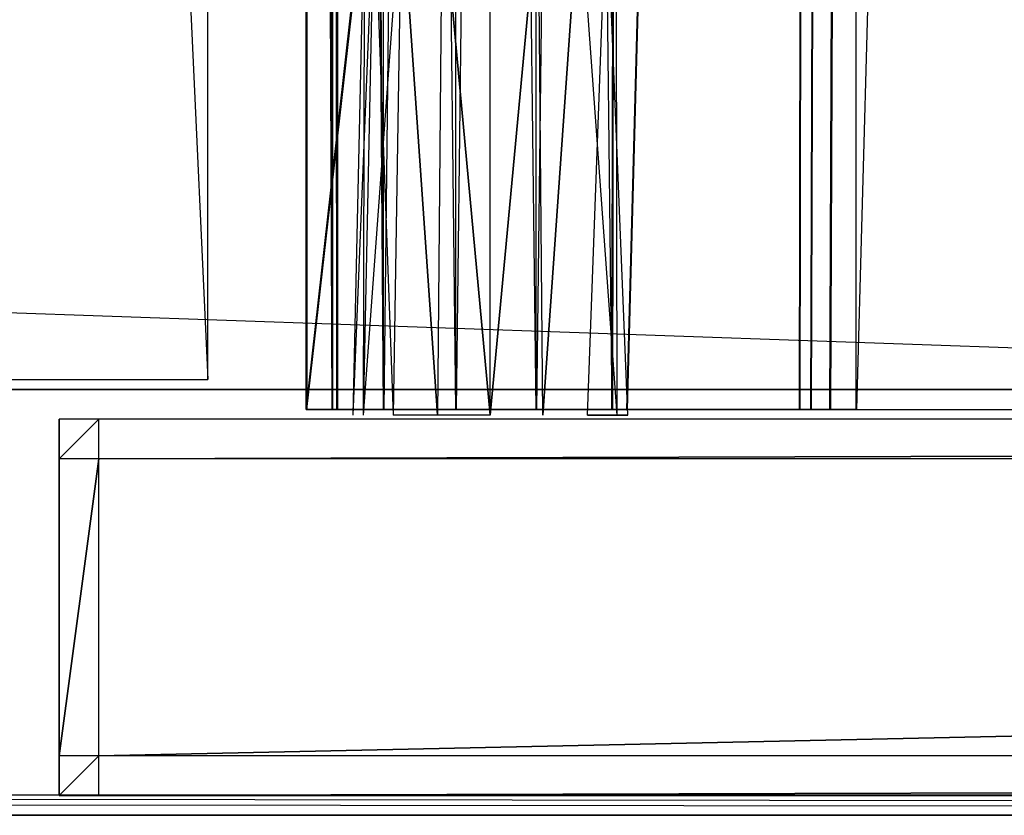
# Model space of a CAD drawing. Extents: x -1.4 to 0, y -0.5 to 0.
# Tile 24 of 49: x -0.7 to -0.65, y -0.5 to -0.46. Entities that reach past the tile are written whole.
import ezdxf

# ---------------------------------------------------------------- set-up
doc = ezdxf.new("R2010")
doc.units = 0
for name, color, linetype in [('L0_DRAWERBOX_LEGATO_SIP_7_X_365', 7, 'CONTINUOUS'), ('L17_KORPUS_LEGATO_MS_X_190__Y_4', 7, 'CONTINUOUS'), ('L19_KORPUS_LEGATO_BO_X_13620__Y', 7, 'CONTINUOUS'), ('L21_KORPUS_LEGATO_3_N_B13300___', 7, 'CONTINUOUS'), ('L27_PLATTE_LEGATO_N_B13300__0__', 7, 'CONTINUOUS'), ('L37_DRAWERBOX_LEGATO_REL_7_X_13', 7, 'CONTINUOUS'), ('L39_DRAWERBOX_LEGATO_REL_5_X_36', 7, 'CONTINUOUS'), ('L45_FRONT_LEGATO_S2S2_X_3400__Y', 7, 'CONTINUOUS'), ('L8_FRONT_LEGATO_S2S2_X_1400__Y_', 7, 'CONTINUOUS')]:
    doc.layers.add(name, color=color, linetype=linetype)

msp = doc.modelspace()

# ---------------------------------------------------------------- linework, layer by layer
at = {"layer": 'L0_DRAWERBOX_LEGATO_SIP_7_X_365', "color": 8}
for points, invisible_edges in [([(-0.649054, -0.1555, 0.382), (-0.685539, -0.4795, 0.382), (-0.685539, -0.1555, 0.382), (-0.649054, -0.1555, 0.382)], 13), ([(-0.685539, -0.4795, 0.382), (-0.649054, -0.1555, 0.382), (-0.649054, -0.4795, 0.382), (-0.685539, -0.4795, 0.382)], 14), ([(-0.684253, -0.4795, 0.45758), (-0.685539, -0.1555, 0.382), (-0.685539, -0.4795, 0.382), (-0.684253, -0.4795, 0.45758)], 13), ([(-0.685539, -0.1555, 0.382), (-0.684253, -0.4795, 0.45758), (-0.684253, -0.1555, 0.45758), (-0.685539, -0.1555, 0.382)], 14), ([(-0.684006, -0.4795, 0.460955), (-0.684253, -0.1555, 0.45758), (-0.684253, -0.4795, 0.45758), (-0.684006, -0.4795, 0.460955)], 13), ([(-0.684253, -0.1555, 0.45758), (-0.684006, -0.4795, 0.460955), (-0.684006, -0.1555, 0.460955), (-0.684253, -0.1555, 0.45758)], 14), ([(-0.681659, -0.4795, 0.464232), (-0.684006, -0.1555, 0.460955), (-0.684006, -0.4795, 0.460955), (-0.681659, -0.4795, 0.464232)], 13), ([(-0.684006, -0.1555, 0.460955), (-0.681659, -0.4795, 0.464232), (-0.681659, -0.1555, 0.464232), (-0.684006, -0.1555, 0.460955)], 14), ([(-0.678013, -0.4795, 0.465948), (-0.681659, -0.1555, 0.464232), (-0.681659, -0.4795, 0.464232), (-0.678013, -0.4795, 0.465948)], 13), ([(-0.681659, -0.1555, 0.464232), (-0.678013, -0.4795, 0.465948), (-0.678013, -0.1555, 0.465948), (-0.681659, -0.1555, 0.464232)], 14), ([(-0.67395, -0.4795, 0.465998), (-0.678013, -0.1555, 0.465948), (-0.678013, -0.4795, 0.465948), (-0.67395, -0.4795, 0.465998)], 13), ([(-0.678013, -0.1555, 0.465948), (-0.67395, -0.4795, 0.465998), (-0.67395, -0.1555, 0.465998), (-0.678013, -0.1555, 0.465948)], 14), ([(-0.670111, -0.4795, 0.464666), (-0.67395, -0.1555, 0.465998), (-0.67395, -0.4795, 0.465998), (-0.670111, -0.4795, 0.464666)], 13), ([(-0.67395, -0.1555, 0.465998), (-0.670111, -0.4795, 0.464666), (-0.670111, -0.1555, 0.464666), (-0.67395, -0.1555, 0.465998)], 14), ([(-0.669359, -0.1555, 0.463598), (-0.670111, -0.4795, 0.464666), (-0.669359, -0.4795, 0.463598), (-0.669359, -0.1555, 0.463598)], 13), ([(-0.670111, -0.4795, 0.464666), (-0.669359, -0.1555, 0.463598), (-0.670111, -0.1555, 0.464666), (-0.670111, -0.4795, 0.464666)], 14), ([(-0.66065, -0.1555, 0.410646), (-0.669359, -0.4795, 0.463598), (-0.66065, -0.4795, 0.410646), (-0.66065, -0.1555, 0.410646)], 13), ([(-0.669359, -0.4795, 0.463598), (-0.66065, -0.1555, 0.410646), (-0.669359, -0.1555, 0.463598), (-0.669359, -0.4795, 0.463598)], 14), ([(-0.660069, -0.1555, 0.408607), (-0.66065, -0.4795, 0.410646), (-0.660069, -0.4795, 0.408607), (-0.660069, -0.1555, 0.408607)], 13), ([(-0.66065, -0.4795, 0.410646), (-0.660069, -0.1555, 0.408607), (-0.66065, -0.1555, 0.410646), (-0.66065, -0.4795, 0.410646)], 14), ([(-0.659107, -0.1555, 0.406719), (-0.660069, -0.4795, 0.408607), (-0.659107, -0.4795, 0.406719), (-0.659107, -0.1555, 0.406719)], 13), ([(-0.660069, -0.4795, 0.408607), (-0.659107, -0.1555, 0.406719), (-0.660069, -0.1555, 0.408607), (-0.660069, -0.4795, 0.408607)], 14), ([(-0.657798, -0.1555, 0.405052), (-0.659107, -0.4795, 0.406719), (-0.657798, -0.4795, 0.405052), (-0.657798, -0.1555, 0.405052)], 13), ([(-0.659107, -0.4795, 0.406719), (-0.657798, -0.1555, 0.405052), (-0.659107, -0.1555, 0.406719), (-0.659107, -0.4795, 0.406719)], 14), ([(-0.649054, -0.4795, 0.398743), (-0.657798, -0.1555, 0.405052), (-0.657798, -0.4795, 0.405052), (-0.649054, -0.4795, 0.398743)], 13), ([(-0.657798, -0.1555, 0.405052), (-0.649054, -0.4795, 0.398743), (-0.649054, -0.1555, 0.398743), (-0.657798, -0.1555, 0.405052)], 14), ([(-0.649054, -0.4795, 0.398743), (-0.685539, -0.4795, 0.382), (-0.649054, -0.4795, 0.382), (-0.649054, -0.4795, 0.398743)], 13), ([(-0.685539, -0.4795, 0.382), (-0.649054, -0.4795, 0.398743), (-0.657798, -0.4795, 0.405052), (-0.685539, -0.4795, 0.382)], 10), ([(-0.685539, -0.4795, 0.382), (-0.657798, -0.4795, 0.405052), (-0.659107, -0.4795, 0.406719), (-0.685539, -0.4795, 0.382)], 13), ([(-0.685539, -0.4795, 0.382), (-0.659107, -0.4795, 0.406719), (-0.660069, -0.4795, 0.408607), (-0.685539, -0.4795, 0.382)], 10), ([(-0.685539, -0.4795, 0.382), (-0.660069, -0.4795, 0.408607), (-0.684253, -0.4795, 0.45758), (-0.685539, -0.4795, 0.382)], 13), ([(-0.684253, -0.4795, 0.45758), (-0.660069, -0.4795, 0.408607), (-0.66065, -0.4795, 0.410646), (-0.684253, -0.4795, 0.45758)], 10), ([(-0.684253, -0.4795, 0.45758), (-0.66065, -0.4795, 0.410646), (-0.669359, -0.4795, 0.463598), (-0.684253, -0.4795, 0.45758)], 13), ([(-0.684253, -0.4795, 0.45758), (-0.669359, -0.4795, 0.463598), (-0.684006, -0.4795, 0.460955), (-0.684253, -0.4795, 0.45758)], 10), ([(-0.684006, -0.4795, 0.460955), (-0.669359, -0.4795, 0.463598), (-0.681659, -0.4795, 0.464232), (-0.684006, -0.4795, 0.460955)], 15), ([(-0.681659, -0.4795, 0.464232), (-0.669359, -0.4795, 0.463598), (-0.670111, -0.4795, 0.464666), (-0.681659, -0.4795, 0.464232)], 15), ([(-0.681659, -0.4795, 0.464232), (-0.670111, -0.4795, 0.464666), (-0.678013, -0.4795, 0.465948), (-0.681659, -0.4795, 0.464232)], 15), ([(-0.678013, -0.4795, 0.465948), (-0.670111, -0.4795, 0.464666), (-0.67395, -0.4795, 0.465998), (-0.678013, -0.4795, 0.465948)], 9)]:
    msp.add_3dface(points, dxfattribs=dict(at, invisible_edges=invisible_edges))
at = {"layer": 'L17_KORPUS_LEGATO_MS_X_190__Y_4', "color": 8}
for points, invisible_edges in [([(-0.6905, -0.069, 0.02), (-0.7095, -0.478, 0.02), (-0.7095, -0.069, 0.02), (-0.6905, -0.069, 0.02)], 13), ([(-0.7095, -0.478, 0.02), (-0.6905, -0.069, 0.02), (-0.6905, -0.478, 0.02), (-0.7095, -0.478, 0.02)], 14), ([(-0.6905, -0.478, 0.483), (-0.7095, -0.069, 0.483), (-0.7095, -0.478, 0.483), (-0.6905, -0.478, 0.483)], 13), ([(-0.7095, -0.069, 0.483), (-0.6905, -0.478, 0.483), (-0.6905, -0.069, 0.483), (-0.7095, -0.069, 0.483)], 14), ([(-0.6905, -0.069, 0.02), (-0.6905, -0.478, 0.483), (-0.6905, -0.478, 0.02), (-0.6905, -0.069, 0.02)], 13), ([(-0.6905, -0.478, 0.483), (-0.6905, -0.069, 0.02), (-0.6905, -0.069, 0.483), (-0.6905, -0.478, 0.483)], 14), ([(-0.6905, -0.478, 0.483), (-0.7095, -0.478, 0.02), (-0.6905, -0.478, 0.02), (-0.6905, -0.478, 0.483)], 13), ([(-0.7095, -0.478, 0.02), (-0.6905, -0.478, 0.483), (-0.7095, -0.478, 0.483), (-0.7095, -0.478, 0.02)], 14)]:
    msp.add_3dface(points, dxfattribs=dict(at, invisible_edges=invisible_edges))
at = {"layer": 'L19_KORPUS_LEGATO_BO_X_13620__Y', "color": 8}
for points, invisible_edges in [([(-0.019, -0.4785, 0.02), (-1.381, -0.069, 0.02), (-1.381, -0.4785, 0.02), (-0.019, -0.4785, 0.02)], 13), ([(-1.381, -0.069, 0.02), (-0.019, -0.4785, 0.02), (-0.019, -0.069, 0.02), (-1.381, -0.069, 0.02)], 14), ([(-0.019, -0.069, 0.001), (-1.381, -0.4785, 0.001), (-1.381, -0.069, 0.001), (-0.019, -0.069, 0.001)], 13), ([(-1.381, -0.4785, 0.001), (-0.019, -0.069, 0.001), (-0.019, -0.4785, 0.001), (-1.381, -0.4785, 0.001)], 14), ([(-0.019, -0.4785, 0.02), (-1.381, -0.4785, 0.001), (-0.019, -0.4785, 0.001), (-0.019, -0.4785, 0.02)], 13), ([(-1.381, -0.4785, 0.001), (-0.019, -0.4785, 0.02), (-1.381, -0.4785, 0.02), (-1.381, -0.4785, 0.001)], 14)]:
    msp.add_3dface(points, dxfattribs=dict(at, invisible_edges=invisible_edges))
at = {"layer": 'L21_KORPUS_LEGATO_3_N_B13300___', "color": 8}
for points, invisible_edges in [([(-1.381, -0.4785, 0.483), (-1.321, -0.4185, 0.483), (-0.019, -0.4785, 0.483), (-1.381, -0.4785, 0.483)], 10), ([(-0.019, -0.4785, 0.502), (-1.321, -0.4185, 0.502), (-1.381, -0.4785, 0.502), (-0.019, -0.4785, 0.502)], 13), ([(-0.019, -0.4785, 0.483), (-1.321, -0.4185, 0.483), (-0.079, -0.4185, 0.483), (-0.019, -0.4785, 0.483)], 15), ([(-1.321, -0.4185, 0.502), (-0.019, -0.4785, 0.502), (-0.079, -0.4185, 0.502), (-1.321, -0.4185, 0.502)], 14), ([(-0.019, -0.4785, 0.502), (-1.381, -0.4785, 0.483), (-0.019, -0.4785, 0.483), (-0.019, -0.4785, 0.502)], 13), ([(-1.381, -0.4785, 0.483), (-0.019, -0.4785, 0.502), (-1.381, -0.4785, 0.502), (-1.381, -0.4785, 0.483)], 14)]:
    msp.add_3dface(points, dxfattribs=dict(at, invisible_edges=invisible_edges))
at = {"layer": 'L27_PLATTE_LEGATO_N_B13300__0__', "color": 8}
for points, invisible_edges in [([(-0.00192, -0.498375, 0.55), (-1.398322, -0.220523, 0.55), (-1.398322, -0.498375, 0.55), (-0.00192, -0.498375, 0.55)], 13), ([(-1.398322, -0.220523, 0.55), (-0.00192, -0.498375, 0.55), (-0.385557, -0.305801, 0.55), (-1.398322, -0.220523, 0.55)], 10), ([(-1.350281, -0.451959, 0.513069), (-0.002934, -0.498987, 0.542564), (-1.397308, -0.498987, 0.542564), (-1.350281, -0.451959, 0.513069)], 13), ([(-0.002934, -0.498987, 0.542564), (-1.350281, -0.451959, 0.513069), (-0.049961, -0.451959, 0.513069), (-0.002934, -0.498987, 0.542564)], 14), ([(-0.00192, -0.5, 0.55), (-1.398322, -0.498375, 0.55), (-1.398322, -0.5, 0.55), (-0.00192, -0.5, 0.55)], 13), ([(-1.398322, -0.498375, 0.55), (-0.00192, -0.5, 0.55), (-0.00192, -0.498375, 0.55), (-1.398322, -0.498375, 0.55)], 14), ([(-1.397308, -0.498987, 0.542564), (-0.00192, -0.5, 0.5432), (-1.398322, -0.5, 0.5432), (-1.397308, -0.498987, 0.542564)], 13), ([(-0.00192, -0.5, 0.5432), (-1.397308, -0.498987, 0.542564), (-0.002934, -0.498987, 0.542564), (-0.00192, -0.5, 0.5432)], 14), ([(-0.00192, -0.5, 0.548361), (-1.398322, -0.5, 0.544378), (-0.00192, -0.5, 0.544378), (-0.00192, -0.5, 0.548361)], 13), ([(-1.398322, -0.5, 0.544378), (-0.00192, -0.5, 0.548361), (-1.398322, -0.5, 0.548361), (-1.398322, -0.5, 0.544378)], 14), ([(-0.00192, -0.5, 0.55), (-1.398322, -0.5, 0.548361), (-0.00192, -0.5, 0.548361), (-0.00192, -0.5, 0.55)], 13), ([(-1.398322, -0.5, 0.548361), (-0.00192, -0.5, 0.55), (-1.398322, -0.5, 0.55), (-1.398322, -0.5, 0.548361)], 14), ([(-0.00192, -0.5, 0.544378), (-1.398322, -0.5, 0.5432), (-0.00192, -0.5, 0.5432), (-0.00192, -0.5, 0.544378)], 13), ([(-1.398322, -0.5, 0.5432), (-0.00192, -0.5, 0.544378), (-1.398322, -0.5, 0.544378), (-1.398322, -0.5, 0.5432)], 14)]:
    msp.add_3dface(points, dxfattribs=dict(at, invisible_edges=invisible_edges))
at = {"layer": 'L37_DRAWERBOX_LEGATO_REL_7_X_13', "color": 8}
for points, invisible_edges in [([(-0.682659, -0.4798, 0.169255), (-0.682603, -0.453606, 0.1666), (-0.683187, -0.4798, 0.1666), (-0.682659, -0.4798, 0.169255)], 13), ([(-0.683187, -0.4798, 0.1666), (-0.68212, -0.453606, 0.164169), (-0.682659, -0.4798, 0.163945), (-0.683187, -0.4798, 0.1666)], 13), ([(-0.68212, -0.453606, 0.164169), (-0.683187, -0.4798, 0.1666), (-0.682603, -0.453606, 0.1666), (-0.68212, -0.453606, 0.164169)], 14), ([(-0.682603, -0.453606, 0.1666), (-0.682659, -0.4798, 0.169255), (-0.68212, -0.453606, 0.169031), (-0.682603, -0.453606, 0.1666)], 14), ([(-0.681155, -0.4798, 0.171505), (-0.68212, -0.453606, 0.169031), (-0.682659, -0.4798, 0.169255), (-0.681155, -0.4798, 0.171505)], 13), ([(-0.682659, -0.4798, 0.163945), (-0.680742, -0.453606, 0.162107), (-0.681155, -0.4798, 0.161695), (-0.682659, -0.4798, 0.163945)], 13), ([(-0.680742, -0.453606, 0.162107), (-0.682659, -0.4798, 0.163945), (-0.68212, -0.453606, 0.164169), (-0.680742, -0.453606, 0.162107)], 14), ([(-0.68212, -0.453606, 0.169031), (-0.681155, -0.4798, 0.171505), (-0.680742, -0.453606, 0.171093), (-0.68212, -0.453606, 0.169031)], 14), ([(-0.678905, -0.4798, 0.173009), (-0.680742, -0.453606, 0.171093), (-0.681155, -0.4798, 0.171505), (-0.678905, -0.4798, 0.173009)], 13), ([(-0.680742, -0.453606, 0.162107), (-0.678905, -0.4798, 0.160191), (-0.681155, -0.4798, 0.161695), (-0.680742, -0.453606, 0.162107)], 13), ([(-0.680742, -0.453606, 0.171093), (-0.678905, -0.4798, 0.173009), (-0.678681, -0.453606, 0.17247), (-0.680742, -0.453606, 0.171093)], 14), ([(-0.678905, -0.4798, 0.160191), (-0.680742, -0.453606, 0.162107), (-0.678681, -0.453606, 0.16073), (-0.678905, -0.4798, 0.160191)], 14), ([(-0.678681, -0.453606, 0.16073), (-0.67625, -0.4798, 0.159663), (-0.678905, -0.4798, 0.160191), (-0.678681, -0.453606, 0.16073)], 13), ([(-0.67625, -0.4798, 0.173537), (-0.678681, -0.453606, 0.17247), (-0.678905, -0.4798, 0.173009), (-0.67625, -0.4798, 0.173537)], 13), ([(-0.67625, -0.4798, 0.159663), (-0.678681, -0.453606, 0.16073), (-0.67625, -0.453606, 0.160247), (-0.67625, -0.4798, 0.159663)], 14), ([(-0.678681, -0.453606, 0.17247), (-0.67625, -0.4798, 0.173537), (-0.67625, -0.453606, 0.172953), (-0.678681, -0.453606, 0.17247)], 14), ([(-0.673818, -0.453606, 0.16073), (-0.67625, -0.4798, 0.159663), (-0.67625, -0.453606, 0.160247), (-0.673818, -0.453606, 0.16073)], 13), ([(-0.67625, -0.4798, 0.159663), (-0.673818, -0.453606, 0.16073), (-0.673595, -0.4798, 0.160191), (-0.67625, -0.4798, 0.159663)], 14), ([(-0.67625, -0.4798, 0.173537), (-0.673818, -0.453606, 0.17247), (-0.67625, -0.453606, 0.172953), (-0.67625, -0.4798, 0.173537)], 13), ([(-0.673818, -0.453606, 0.17247), (-0.67625, -0.4798, 0.173537), (-0.673595, -0.4798, 0.173009), (-0.673818, -0.453606, 0.17247)], 14), ([(-0.671757, -0.453606, 0.162107), (-0.673595, -0.4798, 0.160191), (-0.673818, -0.453606, 0.16073), (-0.671757, -0.453606, 0.162107)], 13), ([(-0.673595, -0.4798, 0.173009), (-0.671757, -0.453606, 0.171093), (-0.673818, -0.453606, 0.17247), (-0.673595, -0.4798, 0.173009)], 13), ([(-0.673595, -0.4798, 0.160191), (-0.671757, -0.453606, 0.162107), (-0.671344, -0.4798, 0.161695), (-0.673595, -0.4798, 0.160191)], 14), ([(-0.671757, -0.453606, 0.171093), (-0.673595, -0.4798, 0.173009), (-0.671344, -0.4798, 0.171505), (-0.671757, -0.453606, 0.171093)], 14), ([(-0.671344, -0.4798, 0.171505), (-0.67038, -0.453606, 0.169031), (-0.671757, -0.453606, 0.171093), (-0.671344, -0.4798, 0.171505)], 14), ([(-0.671757, -0.453606, 0.162107), (-0.66984, -0.4798, 0.163945), (-0.671344, -0.4798, 0.161695), (-0.671757, -0.453606, 0.162107)], 13), ([(-0.66984, -0.4798, 0.163945), (-0.671757, -0.453606, 0.162107), (-0.67038, -0.453606, 0.164169), (-0.66984, -0.4798, 0.163945)], 14), ([(-0.67038, -0.453606, 0.169031), (-0.671344, -0.4798, 0.171505), (-0.66984, -0.4798, 0.169255), (-0.67038, -0.453606, 0.169031)], 13), ([(-0.66984, -0.4798, 0.169255), (-0.669896, -0.453606, 0.1666), (-0.67038, -0.453606, 0.169031), (-0.66984, -0.4798, 0.169255)], 14), ([(-0.67038, -0.453606, 0.164169), (-0.669312, -0.4798, 0.1666), (-0.66984, -0.4798, 0.163945), (-0.67038, -0.453606, 0.164169)], 13), ([(-0.669312, -0.4798, 0.1666), (-0.67038, -0.453606, 0.164169), (-0.669896, -0.453606, 0.1666), (-0.669312, -0.4798, 0.1666)], 14), ([(-0.669896, -0.453606, 0.1666), (-0.66984, -0.4798, 0.169255), (-0.669312, -0.4798, 0.1666), (-0.669896, -0.453606, 0.1666)], 13)]:
    msp.add_3dface(points, dxfattribs=dict(at, invisible_edges=invisible_edges))
at = {"layer": 'L39_DRAWERBOX_LEGATO_REL_5_X_36', "color": 8}
for points, invisible_edges in [([(-0.649015, -0.1555, 0.032), (-0.6855, -0.4795, 0.032), (-0.6855, -0.1555, 0.032), (-0.649015, -0.1555, 0.032)], 13), ([(-0.6855, -0.4795, 0.032), (-0.649015, -0.1555, 0.032), (-0.649015, -0.4795, 0.032), (-0.6855, -0.4795, 0.032)], 14), ([(-0.684214, -0.4795, 0.10758), (-0.6855, -0.1555, 0.032), (-0.6855, -0.4795, 0.032), (-0.684214, -0.4795, 0.10758)], 13), ([(-0.6855, -0.1555, 0.032), (-0.684214, -0.4795, 0.10758), (-0.684214, -0.1555, 0.10758), (-0.6855, -0.1555, 0.032)], 14), ([(-0.683967, -0.4795, 0.110955), (-0.684214, -0.1555, 0.10758), (-0.684214, -0.4795, 0.10758), (-0.683967, -0.4795, 0.110955)], 13), ([(-0.684214, -0.1555, 0.10758), (-0.683967, -0.4795, 0.110955), (-0.683967, -0.1555, 0.110955), (-0.684214, -0.1555, 0.10758)], 14), ([(-0.68162, -0.4795, 0.114232), (-0.683967, -0.1555, 0.110955), (-0.683967, -0.4795, 0.110955), (-0.68162, -0.4795, 0.114232)], 13), ([(-0.683967, -0.1555, 0.110955), (-0.68162, -0.4795, 0.114232), (-0.68162, -0.1555, 0.114232), (-0.683967, -0.1555, 0.110955)], 14), ([(-0.68162, -0.4795, 0.114232), (-0.677974, -0.1555, 0.115948), (-0.68162, -0.1555, 0.114232), (-0.68162, -0.4795, 0.114232)], 13), ([(-0.677974, -0.1555, 0.115948), (-0.68162, -0.4795, 0.114232), (-0.677974, -0.4795, 0.115948), (-0.677974, -0.1555, 0.115948)], 14), ([(-0.677974, -0.4795, 0.115948), (-0.673911, -0.1555, 0.115998), (-0.677974, -0.1555, 0.115948), (-0.677974, -0.4795, 0.115948)], 13), ([(-0.673911, -0.1555, 0.115998), (-0.677974, -0.4795, 0.115948), (-0.673911, -0.4795, 0.115998), (-0.673911, -0.1555, 0.115998)], 14), ([(-0.673911, -0.4795, 0.115998), (-0.670072, -0.1555, 0.114666), (-0.673911, -0.1555, 0.115998), (-0.673911, -0.4795, 0.115998)], 13), ([(-0.670072, -0.1555, 0.114666), (-0.673911, -0.4795, 0.115998), (-0.670072, -0.4795, 0.114666), (-0.670072, -0.1555, 0.114666)], 14), ([(-0.66932, -0.1555, 0.113598), (-0.670072, -0.4795, 0.114666), (-0.66932, -0.4795, 0.113598), (-0.66932, -0.1555, 0.113598)], 13), ([(-0.670072, -0.4795, 0.114666), (-0.66932, -0.1555, 0.113598), (-0.670072, -0.1555, 0.114666), (-0.670072, -0.4795, 0.114666)], 14), ([(-0.660611, -0.1555, 0.060646), (-0.66932, -0.4795, 0.113598), (-0.660611, -0.4795, 0.060646), (-0.660611, -0.1555, 0.060646)], 13), ([(-0.66932, -0.4795, 0.113598), (-0.660611, -0.1555, 0.060646), (-0.66932, -0.1555, 0.113598), (-0.66932, -0.4795, 0.113598)], 14), ([(-0.66003, -0.1555, 0.058607), (-0.660611, -0.4795, 0.060646), (-0.66003, -0.4795, 0.058607), (-0.66003, -0.1555, 0.058607)], 13), ([(-0.660611, -0.4795, 0.060646), (-0.66003, -0.1555, 0.058607), (-0.660611, -0.1555, 0.060646), (-0.660611, -0.4795, 0.060646)], 14), ([(-0.659068, -0.1555, 0.056719), (-0.66003, -0.4795, 0.058607), (-0.659068, -0.4795, 0.056719), (-0.659068, -0.1555, 0.056719)], 13), ([(-0.66003, -0.4795, 0.058607), (-0.659068, -0.1555, 0.056719), (-0.66003, -0.1555, 0.058607), (-0.66003, -0.4795, 0.058607)], 14), ([(-0.657759, -0.1555, 0.055052), (-0.659068, -0.4795, 0.056719), (-0.657759, -0.4795, 0.055052), (-0.657759, -0.1555, 0.055052)], 13), ([(-0.659068, -0.4795, 0.056719), (-0.657759, -0.1555, 0.055052), (-0.659068, -0.1555, 0.056719), (-0.659068, -0.4795, 0.056719)], 14), ([(-0.657759, -0.4795, 0.055052), (-0.649015, -0.1555, 0.048743), (-0.657759, -0.1555, 0.055052), (-0.657759, -0.4795, 0.055052)], 13), ([(-0.649015, -0.1555, 0.048743), (-0.657759, -0.4795, 0.055052), (-0.649015, -0.4795, 0.048743), (-0.649015, -0.1555, 0.048743)], 14), ([(-0.649015, -0.4795, 0.048743), (-0.6855, -0.4795, 0.032), (-0.649015, -0.4795, 0.032), (-0.649015, -0.4795, 0.048743)], 13), ([(-0.6855, -0.4795, 0.032), (-0.649015, -0.4795, 0.048743), (-0.657759, -0.4795, 0.055052), (-0.6855, -0.4795, 0.032)], 10), ([(-0.6855, -0.4795, 0.032), (-0.657759, -0.4795, 0.055052), (-0.659068, -0.4795, 0.056719), (-0.6855, -0.4795, 0.032)], 13), ([(-0.6855, -0.4795, 0.032), (-0.659068, -0.4795, 0.056719), (-0.66003, -0.4795, 0.058607), (-0.6855, -0.4795, 0.032)], 10), ([(-0.6855, -0.4795, 0.032), (-0.66003, -0.4795, 0.058607), (-0.684214, -0.4795, 0.10758), (-0.6855, -0.4795, 0.032)], 13), ([(-0.684214, -0.4795, 0.10758), (-0.66003, -0.4795, 0.058607), (-0.660611, -0.4795, 0.060646), (-0.684214, -0.4795, 0.10758)], 10), ([(-0.684214, -0.4795, 0.10758), (-0.660611, -0.4795, 0.060646), (-0.66932, -0.4795, 0.113598), (-0.684214, -0.4795, 0.10758)], 13), ([(-0.684214, -0.4795, 0.10758), (-0.66932, -0.4795, 0.113598), (-0.683967, -0.4795, 0.110955), (-0.684214, -0.4795, 0.10758)], 10), ([(-0.683967, -0.4795, 0.110955), (-0.66932, -0.4795, 0.113598), (-0.68162, -0.4795, 0.114232), (-0.683967, -0.4795, 0.110955)], 15), ([(-0.68162, -0.4795, 0.114232), (-0.66932, -0.4795, 0.113598), (-0.670072, -0.4795, 0.114666), (-0.68162, -0.4795, 0.114232)], 15), ([(-0.68162, -0.4795, 0.114232), (-0.670072, -0.4795, 0.114666), (-0.677974, -0.4795, 0.115948), (-0.68162, -0.4795, 0.114232)], 15), ([(-0.677974, -0.4795, 0.115948), (-0.670072, -0.4795, 0.114666), (-0.673911, -0.4795, 0.115998), (-0.677974, -0.4795, 0.115948)], 10)]:
    msp.add_3dface(points, dxfattribs=dict(at, invisible_edges=invisible_edges))
at = {"layer": 'L45_FRONT_LEGATO_S2S2_X_3400__Y', "color": 8}
for points, invisible_edges in [([(-0.698, -0.482, 0.34), (-0.696, -0.48, 0.34), (-0.698, -0.48, 0.34), (-0.698, -0.482, 0.34)], 13), ([(-0.696, -0.48, 0.34), (-0.698, -0.482, 0.34), (-0.696, -0.482, 0.34), (-0.696, -0.48, 0.34)], 14), ([(-0.696, -0.48), (-0.698, -0.482), (-0.698, -0.48), (-0.696, -0.48)], 13), ([(-0.698, -0.482), (-0.696, -0.48), (-0.696, -0.482), (-0.698, -0.482)], 14), ([(-0.698, -0.482, 0.34), (-0.698, -0.48, 0.338), (-0.698, -0.482, 0.338), (-0.698, -0.482, 0.34)], 13), ([(-0.698, -0.48, 0.338), (-0.698, -0.482, 0.34), (-0.698, -0.48, 0.34), (-0.698, -0.48, 0.338)], 14), ([(-0.698, -0.482, 0.338), (-0.698, -0.48, 0.002), (-0.698, -0.482, 0.002), (-0.698, -0.482, 0.338)], 13), ([(-0.698, -0.48, 0.002), (-0.698, -0.482, 0.338), (-0.698, -0.48, 0.338), (-0.698, -0.48, 0.002)], 14), ([(-0.698, -0.48, 0.338), (-0.696, -0.48, 0.002), (-0.698, -0.48, 0.002), (-0.698, -0.48, 0.338)], 13), ([(-0.696, -0.48, 0.002), (-0.698, -0.48, 0.338), (-0.696, -0.48, 0.338), (-0.696, -0.48, 0.002)], 14), ([(-0.698, -0.48, 0.002), (-0.696, -0.48), (-0.698, -0.48), (-0.698, -0.48, 0.002)], 13), ([(-0.696, -0.48), (-0.698, -0.48, 0.002), (-0.696, -0.48, 0.002), (-0.696, -0.48)], 14), ([(-0.698, -0.48, 0.34), (-0.696, -0.48, 0.338), (-0.698, -0.48, 0.338), (-0.698, -0.48, 0.34)], 13), ([(-0.696, -0.48, 0.338), (-0.698, -0.48, 0.34), (-0.696, -0.48, 0.34), (-0.696, -0.48, 0.338)], 14), ([(-0.698, -0.482, 0.002), (-0.698, -0.48), (-0.698, -0.482), (-0.698, -0.482, 0.002)], 13), ([(-0.698, -0.48), (-0.698, -0.482, 0.002), (-0.698, -0.48, 0.002), (-0.698, -0.48)], 14), ([(-0.696, -0.482, 0.34), (-0.004, -0.48, 0.34), (-0.696, -0.48, 0.34), (-0.696, -0.482, 0.34)], 13), ([(-0.004, -0.48, 0.34), (-0.696, -0.482, 0.34), (-0.004, -0.482, 0.34), (-0.004, -0.48, 0.34)], 14), ([(-0.004, -0.48), (-0.696, -0.482), (-0.696, -0.48), (-0.004, -0.48)], 13), ([(-0.696, -0.482), (-0.004, -0.48), (-0.004, -0.482), (-0.696, -0.482)], 14), ([(-0.696, -0.48, 0.338), (-0.004, -0.48, 0.002), (-0.696, -0.48, 0.002), (-0.696, -0.48, 0.338)], 13), ([(-0.004, -0.48, 0.002), (-0.696, -0.48, 0.338), (-0.004, -0.48, 0.338), (-0.004, -0.48, 0.002)], 14), ([(-0.696, -0.48, 0.34), (-0.004, -0.48, 0.338), (-0.696, -0.48, 0.338), (-0.696, -0.48, 0.34)], 13), ([(-0.004, -0.48, 0.338), (-0.696, -0.48, 0.34), (-0.004, -0.48, 0.34), (-0.004, -0.48, 0.338)], 14), ([(-0.696, -0.48, 0.002), (-0.004, -0.48), (-0.696, -0.48), (-0.696, -0.48, 0.002)], 13), ([(-0.004, -0.48), (-0.696, -0.48, 0.002), (-0.004, -0.48, 0.002), (-0.004, -0.48)], 14), ([(-0.698, -0.497, 0.338), (-0.698, -0.482, 0.002), (-0.698, -0.497, 0.002), (-0.698, -0.497, 0.338)], 13), ([(-0.698, -0.482, 0.002), (-0.698, -0.497, 0.338), (-0.698, -0.482, 0.338), (-0.698, -0.482, 0.002)], 14), ([(-0.698, -0.497, 0.002), (-0.698, -0.482), (-0.698, -0.497), (-0.698, -0.497, 0.002)], 13), ([(-0.698, -0.482), (-0.698, -0.497, 0.002), (-0.698, -0.482, 0.002), (-0.698, -0.482)], 14), ([(-0.696, -0.482), (-0.698, -0.497), (-0.698, -0.482), (-0.696, -0.482)], 13), ([(-0.698, -0.497), (-0.696, -0.482), (-0.696, -0.497), (-0.698, -0.497)], 14), ([(-0.698, -0.497, 0.34), (-0.696, -0.482, 0.34), (-0.698, -0.482, 0.34), (-0.698, -0.497, 0.34)], 13), ([(-0.696, -0.482, 0.34), (-0.698, -0.497, 0.34), (-0.696, -0.497, 0.34), (-0.696, -0.482, 0.34)], 14), ([(-0.698, -0.497, 0.34), (-0.698, -0.482, 0.338), (-0.698, -0.497, 0.338), (-0.698, -0.497, 0.34)], 13), ([(-0.698, -0.482, 0.338), (-0.698, -0.497, 0.34), (-0.698, -0.482, 0.34), (-0.698, -0.482, 0.338)], 14), ([(-0.004, -0.482), (-0.696, -0.497), (-0.696, -0.482), (-0.004, -0.482)], 13), ([(-0.696, -0.497), (-0.004, -0.482), (-0.004, -0.497), (-0.696, -0.497)], 14), ([(-0.696, -0.497, 0.34), (-0.004, -0.482, 0.34), (-0.696, -0.482, 0.34), (-0.696, -0.497, 0.34)], 13), ([(-0.004, -0.482, 0.34), (-0.696, -0.497, 0.34), (-0.004, -0.497, 0.34), (-0.004, -0.482, 0.34)], 14), ([(-0.698, -0.499, 0.338), (-0.698, -0.497, 0.002), (-0.698, -0.499, 0.002), (-0.698, -0.499, 0.338)], 13), ([(-0.698, -0.497, 0.002), (-0.698, -0.499, 0.338), (-0.698, -0.497, 0.338), (-0.698, -0.497, 0.002)], 14), ([(-0.698, -0.499, 0.34), (-0.696, -0.497, 0.34), (-0.698, -0.497, 0.34), (-0.698, -0.499, 0.34)], 13), ([(-0.696, -0.497, 0.34), (-0.698, -0.499, 0.34), (-0.696, -0.499, 0.34), (-0.696, -0.497, 0.34)], 14), ([(-0.696, -0.497), (-0.698, -0.499), (-0.698, -0.497), (-0.696, -0.497)], 13), ([(-0.698, -0.499), (-0.696, -0.497), (-0.696, -0.499), (-0.698, -0.499)], 14), ([(-0.698, -0.499, 0.34), (-0.698, -0.497, 0.338), (-0.698, -0.499, 0.338), (-0.698, -0.499, 0.34)], 13), ([(-0.698, -0.497, 0.338), (-0.698, -0.499, 0.34), (-0.698, -0.497, 0.34), (-0.698, -0.497, 0.338)], 14), ([(-0.698, -0.499, 0.002), (-0.698, -0.497), (-0.698, -0.499), (-0.698, -0.499, 0.002)], 13), ([(-0.698, -0.497), (-0.698, -0.499, 0.002), (-0.698, -0.497, 0.002), (-0.698, -0.497)], 14), ([(-0.004, -0.497), (-0.696, -0.499), (-0.696, -0.497), (-0.004, -0.497)], 13), ([(-0.696, -0.499), (-0.004, -0.497), (-0.004, -0.499), (-0.696, -0.499)], 14), ([(-0.696, -0.499, 0.34), (-0.004, -0.497, 0.34), (-0.696, -0.497, 0.34), (-0.696, -0.499, 0.34)], 13), ([(-0.004, -0.497, 0.34), (-0.696, -0.499, 0.34), (-0.004, -0.499, 0.34), (-0.004, -0.497, 0.34)], 14), ([(-0.696, -0.499, 0.002), (-0.698, -0.499, 0.338), (-0.698, -0.499, 0.002), (-0.696, -0.499, 0.002)], 13), ([(-0.698, -0.499, 0.338), (-0.696, -0.499, 0.002), (-0.696, -0.499, 0.338), (-0.698, -0.499, 0.338)], 14), ([(-0.696, -0.499), (-0.698, -0.499, 0.002), (-0.698, -0.499), (-0.696, -0.499)], 13), ([(-0.698, -0.499, 0.002), (-0.696, -0.499), (-0.696, -0.499, 0.002), (-0.698, -0.499, 0.002)], 14), ([(-0.696, -0.499, 0.338), (-0.698, -0.499, 0.34), (-0.698, -0.499, 0.338), (-0.696, -0.499, 0.338)], 13), ([(-0.698, -0.499, 0.34), (-0.696, -0.499, 0.338), (-0.696, -0.499, 0.34), (-0.698, -0.499, 0.34)], 14), ([(-0.004, -0.499, 0.002), (-0.696, -0.499, 0.338), (-0.696, -0.499, 0.002), (-0.004, -0.499, 0.002)], 13), ([(-0.696, -0.499, 0.338), (-0.004, -0.499, 0.002), (-0.004, -0.499, 0.338), (-0.696, -0.499, 0.338)], 14), ([(-0.004, -0.499), (-0.696, -0.499, 0.002), (-0.696, -0.499), (-0.004, -0.499)], 13), ([(-0.696, -0.499, 0.002), (-0.004, -0.499), (-0.004, -0.499, 0.002), (-0.696, -0.499, 0.002)], 14), ([(-0.004, -0.499, 0.338), (-0.696, -0.499, 0.34), (-0.696, -0.499, 0.338), (-0.004, -0.499, 0.338)], 13), ([(-0.696, -0.499, 0.34), (-0.004, -0.499, 0.338), (-0.004, -0.499, 0.34), (-0.696, -0.499, 0.34)], 14)]:
    msp.add_3dface(points, dxfattribs=dict(at, invisible_edges=invisible_edges))
at = {"layer": 'L8_FRONT_LEGATO_S2S2_X_1400__Y_', "color": 8}
for points, invisible_edges in [([(-0.698, -0.482, 0.51), (-0.696, -0.48, 0.51), (-0.698, -0.48, 0.51), (-0.698, -0.482, 0.51)], 13), ([(-0.696, -0.48, 0.51), (-0.698, -0.482, 0.51), (-0.696, -0.482, 0.51), (-0.696, -0.48, 0.51)], 14), ([(-0.696, -0.48, 0.37), (-0.698, -0.482, 0.37), (-0.698, -0.48, 0.37), (-0.696, -0.48, 0.37)], 13), ([(-0.698, -0.482, 0.37), (-0.696, -0.48, 0.37), (-0.696, -0.482, 0.37), (-0.698, -0.482, 0.37)], 14), ([(-0.698, -0.482, 0.51), (-0.698, -0.48, 0.508), (-0.698, -0.482, 0.508), (-0.698, -0.482, 0.51)], 13), ([(-0.698, -0.48, 0.508), (-0.698, -0.482, 0.51), (-0.698, -0.48, 0.51), (-0.698, -0.48, 0.508)], 14), ([(-0.698, -0.482, 0.508), (-0.698, -0.48, 0.372), (-0.698, -0.482, 0.372), (-0.698, -0.482, 0.508)], 13), ([(-0.698, -0.48, 0.372), (-0.698, -0.482, 0.508), (-0.698, -0.48, 0.508), (-0.698, -0.48, 0.372)], 14), ([(-0.698, -0.48, 0.508), (-0.696, -0.48, 0.372), (-0.698, -0.48, 0.372), (-0.698, -0.48, 0.508)], 13), ([(-0.696, -0.48, 0.372), (-0.698, -0.48, 0.508), (-0.696, -0.48, 0.508), (-0.696, -0.48, 0.372)], 14), ([(-0.698, -0.48, 0.372), (-0.696, -0.48, 0.37), (-0.698, -0.48, 0.37), (-0.698, -0.48, 0.372)], 13), ([(-0.696, -0.48, 0.37), (-0.698, -0.48, 0.372), (-0.696, -0.48, 0.372), (-0.696, -0.48, 0.37)], 14), ([(-0.698, -0.48, 0.51), (-0.696, -0.48, 0.508), (-0.698, -0.48, 0.508), (-0.698, -0.48, 0.51)], 13), ([(-0.696, -0.48, 0.508), (-0.698, -0.48, 0.51), (-0.696, -0.48, 0.51), (-0.696, -0.48, 0.508)], 14), ([(-0.698, -0.482, 0.372), (-0.698, -0.48, 0.37), (-0.698, -0.482, 0.37), (-0.698, -0.482, 0.372)], 13), ([(-0.698, -0.48, 0.37), (-0.698, -0.482, 0.372), (-0.698, -0.48, 0.372), (-0.698, -0.48, 0.37)], 14), ([(-0.696, -0.482, 0.51), (-0.004, -0.48, 0.51), (-0.696, -0.48, 0.51), (-0.696, -0.482, 0.51)], 13), ([(-0.004, -0.48, 0.51), (-0.696, -0.482, 0.51), (-0.004, -0.482, 0.51), (-0.004, -0.48, 0.51)], 14), ([(-0.004, -0.48, 0.37), (-0.696, -0.482, 0.37), (-0.696, -0.48, 0.37), (-0.004, -0.48, 0.37)], 13), ([(-0.696, -0.482, 0.37), (-0.004, -0.48, 0.37), (-0.004, -0.482, 0.37), (-0.696, -0.482, 0.37)], 14), ([(-0.696, -0.48, 0.508), (-0.004, -0.48, 0.372), (-0.696, -0.48, 0.372), (-0.696, -0.48, 0.508)], 13), ([(-0.004, -0.48, 0.372), (-0.696, -0.48, 0.508), (-0.004, -0.48, 0.508), (-0.004, -0.48, 0.372)], 14), ([(-0.696, -0.48, 0.51), (-0.004, -0.48, 0.508), (-0.696, -0.48, 0.508), (-0.696, -0.48, 0.51)], 13), ([(-0.004, -0.48, 0.508), (-0.696, -0.48, 0.51), (-0.004, -0.48, 0.51), (-0.004, -0.48, 0.508)], 14), ([(-0.696, -0.48, 0.372), (-0.004, -0.48, 0.37), (-0.696, -0.48, 0.37), (-0.696, -0.48, 0.372)], 13), ([(-0.004, -0.48, 0.37), (-0.696, -0.48, 0.372), (-0.004, -0.48, 0.372), (-0.004, -0.48, 0.37)], 14), ([(-0.698, -0.497, 0.508), (-0.698, -0.482, 0.372), (-0.698, -0.497, 0.372), (-0.698, -0.497, 0.508)], 13), ([(-0.698, -0.482, 0.372), (-0.698, -0.497, 0.508), (-0.698, -0.482, 0.508), (-0.698, -0.482, 0.372)], 14), ([(-0.698, -0.497, 0.372), (-0.698, -0.482, 0.37), (-0.698, -0.497, 0.37), (-0.698, -0.497, 0.372)], 13), ([(-0.698, -0.482, 0.37), (-0.698, -0.497, 0.372), (-0.698, -0.482, 0.372), (-0.698, -0.482, 0.37)], 14), ([(-0.696, -0.482, 0.37), (-0.698, -0.497, 0.37), (-0.698, -0.482, 0.37), (-0.696, -0.482, 0.37)], 13), ([(-0.698, -0.497, 0.37), (-0.696, -0.482, 0.37), (-0.696, -0.497, 0.37), (-0.698, -0.497, 0.37)], 14), ([(-0.698, -0.497, 0.51), (-0.696, -0.482, 0.51), (-0.698, -0.482, 0.51), (-0.698, -0.497, 0.51)], 13), ([(-0.696, -0.482, 0.51), (-0.698, -0.497, 0.51), (-0.696, -0.497, 0.51), (-0.696, -0.482, 0.51)], 14), ([(-0.698, -0.497, 0.51), (-0.698, -0.482, 0.508), (-0.698, -0.497, 0.508), (-0.698, -0.497, 0.51)], 13), ([(-0.698, -0.482, 0.508), (-0.698, -0.497, 0.51), (-0.698, -0.482, 0.51), (-0.698, -0.482, 0.508)], 14), ([(-0.004, -0.482, 0.37), (-0.696, -0.497, 0.37), (-0.696, -0.482, 0.37), (-0.004, -0.482, 0.37)], 13), ([(-0.696, -0.497, 0.37), (-0.004, -0.482, 0.37), (-0.004, -0.497, 0.37), (-0.696, -0.497, 0.37)], 14), ([(-0.696, -0.497, 0.51), (-0.004, -0.482, 0.51), (-0.696, -0.482, 0.51), (-0.696, -0.497, 0.51)], 13), ([(-0.004, -0.482, 0.51), (-0.696, -0.497, 0.51), (-0.004, -0.497, 0.51), (-0.004, -0.482, 0.51)], 14), ([(-0.698, -0.499, 0.508), (-0.698, -0.497, 0.372), (-0.698, -0.499, 0.372), (-0.698, -0.499, 0.508)], 13), ([(-0.698, -0.497, 0.372), (-0.698, -0.499, 0.508), (-0.698, -0.497, 0.508), (-0.698, -0.497, 0.372)], 14), ([(-0.698, -0.499, 0.51), (-0.696, -0.497, 0.51), (-0.698, -0.497, 0.51), (-0.698, -0.499, 0.51)], 13), ([(-0.696, -0.497, 0.51), (-0.698, -0.499, 0.51), (-0.696, -0.499, 0.51), (-0.696, -0.497, 0.51)], 14), ([(-0.696, -0.497, 0.37), (-0.698, -0.499, 0.37), (-0.698, -0.497, 0.37), (-0.696, -0.497, 0.37)], 13), ([(-0.698, -0.499, 0.37), (-0.696, -0.497, 0.37), (-0.696, -0.499, 0.37), (-0.698, -0.499, 0.37)], 14), ([(-0.698, -0.499, 0.51), (-0.698, -0.497, 0.508), (-0.698, -0.499, 0.508), (-0.698, -0.499, 0.51)], 13), ([(-0.698, -0.497, 0.508), (-0.698, -0.499, 0.51), (-0.698, -0.497, 0.51), (-0.698, -0.497, 0.508)], 14), ([(-0.698, -0.499, 0.372), (-0.698, -0.497, 0.37), (-0.698, -0.499, 0.37), (-0.698, -0.499, 0.372)], 13), ([(-0.698, -0.497, 0.37), (-0.698, -0.499, 0.372), (-0.698, -0.497, 0.372), (-0.698, -0.497, 0.37)], 14), ([(-0.004, -0.497, 0.37), (-0.696, -0.499, 0.37), (-0.696, -0.497, 0.37), (-0.004, -0.497, 0.37)], 13), ([(-0.696, -0.499, 0.37), (-0.004, -0.497, 0.37), (-0.004, -0.499, 0.37), (-0.696, -0.499, 0.37)], 14), ([(-0.696, -0.499, 0.51), (-0.004, -0.497, 0.51), (-0.696, -0.497, 0.51), (-0.696, -0.499, 0.51)], 13), ([(-0.004, -0.497, 0.51), (-0.696, -0.499, 0.51), (-0.004, -0.499, 0.51), (-0.004, -0.497, 0.51)], 14), ([(-0.696, -0.499, 0.372), (-0.698, -0.499, 0.508), (-0.698, -0.499, 0.372), (-0.696, -0.499, 0.372)], 13), ([(-0.698, -0.499, 0.508), (-0.696, -0.499, 0.372), (-0.696, -0.499, 0.508), (-0.698, -0.499, 0.508)], 14), ([(-0.696, -0.499, 0.37), (-0.698, -0.499, 0.372), (-0.698, -0.499, 0.37), (-0.696, -0.499, 0.37)], 13), ([(-0.698, -0.499, 0.372), (-0.696, -0.499, 0.37), (-0.696, -0.499, 0.372), (-0.698, -0.499, 0.372)], 14), ([(-0.696, -0.499, 0.508), (-0.698, -0.499, 0.51), (-0.698, -0.499, 0.508), (-0.696, -0.499, 0.508)], 13), ([(-0.698, -0.499, 0.51), (-0.696, -0.499, 0.508), (-0.696, -0.499, 0.51), (-0.698, -0.499, 0.51)], 14), ([(-0.004, -0.499, 0.372), (-0.696, -0.499, 0.508), (-0.696, -0.499, 0.372), (-0.004, -0.499, 0.372)], 13), ([(-0.696, -0.499, 0.508), (-0.004, -0.499, 0.372), (-0.004, -0.499, 0.508), (-0.696, -0.499, 0.508)], 14), ([(-0.004, -0.499, 0.37), (-0.696, -0.499, 0.372), (-0.696, -0.499, 0.37), (-0.004, -0.499, 0.37)], 13), ([(-0.696, -0.499, 0.372), (-0.004, -0.499, 0.37), (-0.004, -0.499, 0.372), (-0.696, -0.499, 0.372)], 14), ([(-0.004, -0.499, 0.508), (-0.696, -0.499, 0.51), (-0.696, -0.499, 0.508), (-0.004, -0.499, 0.508)], 13), ([(-0.696, -0.499, 0.51), (-0.004, -0.499, 0.508), (-0.004, -0.499, 0.51), (-0.696, -0.499, 0.51)], 14)]:
    msp.add_3dface(points, dxfattribs=dict(at, invisible_edges=invisible_edges))

doc.saveas('drawing.dxf')
